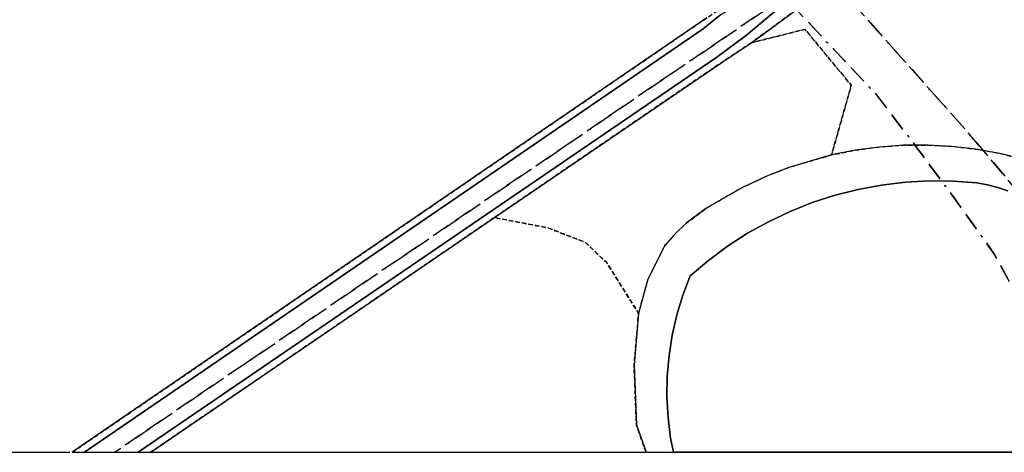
# Model space of a CAD drawing. Header units: millimetres. Extents: x 147731170 to 148246816, y 410327848 to 410827848.
# Tile 46 of 79: x 148108071 to 148178609, y 410327848 to 410358832. Entities that reach past the tile are written whole.
import ezdxf

# ---------------------------------------------------------------- set-up
doc = ezdxf.new("R2010")
doc.units = ezdxf.units.MM
doc.header["$LTSCALE"] = 100
for name, pattern in [('BORDER', [44.45, 12.7, -6.35, 12.7, -6.35, 0, -6.35]), ('HIDDEN', [9.525, 6.35, -3.175]), ('HIDDEN2', [4.7625, 3.175, -1.5875])]:
    doc.linetypes.add(name, pattern=pattern)
for name, color, linetype in [('BEGROEIDTERREINDEEL', 3, 'HIDDEN2'), ('ONDERSTEUNENDWATERDEEL', 7, 'Continuous'), ('PERCEEL', 210, 'BORDER'), ('RASTERVERDELING', 8, 'HIDDEN'), ('WATERDEEL', 5, 'Continuous')]:
    doc.layers.add(name, color=color, linetype=linetype)

msp = doc.modelspace()

# ---------------------------------------------------------------- linework, layer by layer
at = {"layer": 'BEGROEIDTERREINDEEL', "flags": 128}
for points in [[(148111832, 410327848), (148156763, 410358602), (148157302, 410358965), (148161164, 410361612), (148161206, 410361661), (148161244, 410361713), (148161279, 410361768), (148161309, 410361824), (148161336, 410361883), (148161358, 410361944), (148161376, 410362006), (148161390, 410362069), (148161398, 410362133), (148161403, 410362197), (148161403, 410362262), (148161398, 410362326), (148161388, 410362390), (148161375, 410362453), (148161356, 410362515), (148161334, 410362575), (148161307, 410362634), (148161276, 410362691), (148161241, 410362745), (148147290, 410377580), (148138139, 410386522), (148136156, 410387081), (148132032, 410387811), (148126654, 410388419), (148123738, 410388651), (148121655, 410388673), (148116596, 410385849), (148024961, 410327848), (148111832, 410327848)], [(148192556, 410327848), (148191602, 410337596), (148191497, 410349623), (148192914, 410355305), (148193534, 410360422), (148193707, 410367103), (148191571, 410373551), (148187977, 410377092), (148181326, 410380845), (148172150, 410384737), (148171543, 410385063), (148161313, 410367011), (148163581, 410364703), (148165611, 410362416), (148165646, 410362308), (148165673, 410362198), (148165693, 410362086), (148165705, 410361973), (148165710, 410361860), (148165707, 410361747), (148165696, 410361634), (148165677, 410361522), (148165651, 410361411), (148165617, 410361303), (148165576, 410361197), (148165527, 410361095), (148165472, 410360995), (148165410, 410360900), (148165342, 410360809), (148165268, 410360724), (148165188, 410360643), (148165103, 410360568), (148165013, 410360499), (148164031, 410359778), (148160496, 410357183), (148164331, 410358142), (148167648, 410354132), (148166231, 410349145), (148167934, 410349482), (148169654, 410349713), (148171386, 410349836), (148173122, 410349852), (148174855, 410349760), (148176579, 410349560), (148178288, 410349254), (148179974, 410348842), (148181632, 410348327), (148181958, 410348186), (148182273, 410348024), (148182577, 410347840), (148182868, 410347637), (148183144, 410347414), (148183405, 410347174), (148183650, 410346917), (148183876, 410346643), (148184084, 410346355), (148184271, 410346054), (148184439, 410345741), (148184584, 410345418), (148184708, 410345085), (148186017, 410338634), (148187199, 410332158), (148187898, 410327848), (148192556, 410327848)], [(148160496, 410357183), (148160441, 410357143), (148158295, 410355729), (148142077, 410344657), (148145867, 410343935), (148148580, 410342896), (148150126, 410341434), (148152411, 410337792), (148153081, 410340257), (148154283, 410342655), (148154975, 410343445), (148155829, 410344265), (148157219, 410345306), (148159746, 410346775), (148161525, 410347610), (148163180, 410348256), (148166231, 410349145), (148167648, 410354132), (148164331, 410358142), (148160496, 410357183)], [(148152945, 410327848), (148152251, 410329806), (148152090, 410334121), (148152411, 410337792), (148150126, 410341434), (148148580, 410342896), (148145867, 410343935), (148142077, 410344657), (148117455, 410327848), (148152945, 410327848)]]:
    msp.add_lwpolyline(points, dxfattribs=at)
at = {"layer": 'ONDERSTEUNENDWATERDEEL', "flags": 128}
for points in [[(148163386, 410360464), (148160142, 410357732), (148158013, 410356142), (148116569, 410327848), (148117455, 410327848), (148142077, 410344657), (148158295, 410355729), (148160441, 410357143), (148160496, 410357183), (148164031, 410359778), (148163386, 410360464)], [(148157302, 410358965), (148156763, 410358602), (148111832, 410327848), (148112718, 410327848)], [(148112718, 410327848), (148157046, 410358189), (148158273, 410359181)], [(148179974, 410348842), (148178288, 410349254), (148176579, 410349560), (148174855, 410349760), (148173122, 410349852), (148171386, 410349836), (148169654, 410349713), (148167934, 410349482), (148166231, 410349145), (148163180, 410348256), (148161525, 410347610), (148159746, 410346775), (148157219, 410345306), (148155829, 410344265), (148154975, 410343445), (148154283, 410342655), (148153081, 410340257), (148152411, 410337792), (148152090, 410334121), (148152251, 410329806), (148152945, 410327848), (148187898, 410327848)], [(148185411, 410327848), (148154901, 410327848), (148154704, 410328856), (148154522, 410330328), (148154442, 410331809), (148154465, 410333292), (148154590, 410334770), (148154818, 410336236), (148155146, 410337682), (148155575, 410339102), (148156100, 410340489), (148157408, 410341592), (148158784, 410342609), (148160222, 410343534), (148161718, 410344365), (148163264, 410345098), (148164854, 410345729), (148166481, 410346257), (148168140, 410346678), (148169821, 410346991), (148171520, 410347196), (148173228, 410347290), (148174939, 410347274), (148176645, 410347147)], [(148176645, 410347147), (148177399, 410347000), (148178141, 410346806), (148178870, 410346564)]]:
    msp.add_lwpolyline(points, dxfattribs=at)
at = {"layer": 'PERCEEL', "flags": 128}
for points in [[(148126196, 410391431), (148122060, 410391498), (148116936, 410388246), (148021779, 410327848), (148114861, 410327848), (148162856, 410360461), (148137331, 410387510), (148135200, 410390076), (148132134, 410390609), (148129057, 410391072), (148126196, 410391431)], [(148164791, 410363345), (148175996, 410350771), (148179985, 410346021), (148190659, 410327848), (148195677, 410327848), (148194699, 410336927), (148194463, 410339269), (148194294, 410341617), (148194193, 410343969), (148194159, 410346323), (148194194, 410348677), (148194297, 410351029), (148194467, 410353377), (148195707, 410362472), (148195875, 410363590), (148195965, 410364716), (148195977, 410365847), (148195911, 410366975), (148195767, 410368096), (148195547, 410369204), (148195250, 410370295), (148194879, 410371363), (148194435, 410372402), (148193921, 410373408), (148193338, 410374377), (148192690, 410375303), (148191979, 410376182), (148191209, 410377009), (148190385, 410377782), (148189508, 410378496), (148188585, 410379148), (148187619, 410379735), (148186615, 410380253), (148185577, 410380701), (148178630, 410383975), (148164791, 410363345)], [(148169372, 410353555), (148172281, 410349757), (148175129, 410345913), (148177914, 410342023), (148179130, 410339768), (148180283, 410337480), (148181372, 410335161), (148182397, 410332813), (148183356, 410330438), (148184248, 410328036), (148184312, 410327848), (148190659, 410327848), (148179985, 410346021), (148175996, 410350771), (148164791, 410363345), (148162856, 410360461), (148169372, 410353555)], [(148184312, 410327848), (148184248, 410328036), (148183356, 410330438), (148182397, 410332813), (148181372, 410335161), (148180283, 410337480), (148179130, 410339768), (148177914, 410342023), (148175129, 410345913), (148172281, 410349757), (148169372, 410353555), (148162856, 410360461), (148114861, 410327848), (148184312, 410327848)]]:
    msp.add_lwpolyline(points, dxfattribs=at)
at = {"layer": 'RASTERVERDELING', "flags": 128}
msp.add_lwpolyline([(147731816, 410327848), (148231816, 410327848), (148231816, 410827848), (147731816, 410827848), (147731816, 410327848)], dxfattribs=at)
at = {"layer": 'WATERDEEL', "flags": 128}
for points in [[(148116569, 410327848), (148158013, 410356142), (148160142, 410357732), (148163386, 410360464), (148162285, 410361635), (148162276, 410361607), (148162243, 410361530), (148162204, 410361456), (148162157, 410361386), (148162104, 410361320), (148162045, 410361260), (148161981, 410361206), (148158273, 410359181), (148157046, 410358189), (148112718, 410327848), (148116569, 410327848)], [(148178870, 410346564), (148178141, 410346806), (148177399, 410347000), (148176645, 410347147), (148174939, 410347274), (148173228, 410347290), (148171520, 410347196), (148169821, 410346991), (148168140, 410346678), (148166481, 410346257), (148164854, 410345729), (148163264, 410345098), (148161718, 410344365), (148160222, 410343534), (148158784, 410342609), (148157408, 410341592), (148156100, 410340489), (148155575, 410339102), (148155146, 410337682), (148154818, 410336236), (148154590, 410334770), (148154465, 410333292), (148154442, 410331809), (148154522, 410330328), (148154704, 410328856), (148154901, 410327848), (148185411, 410327848)]]:
    msp.add_lwpolyline(points, dxfattribs=at)

doc.saveas('drawing.dxf')
